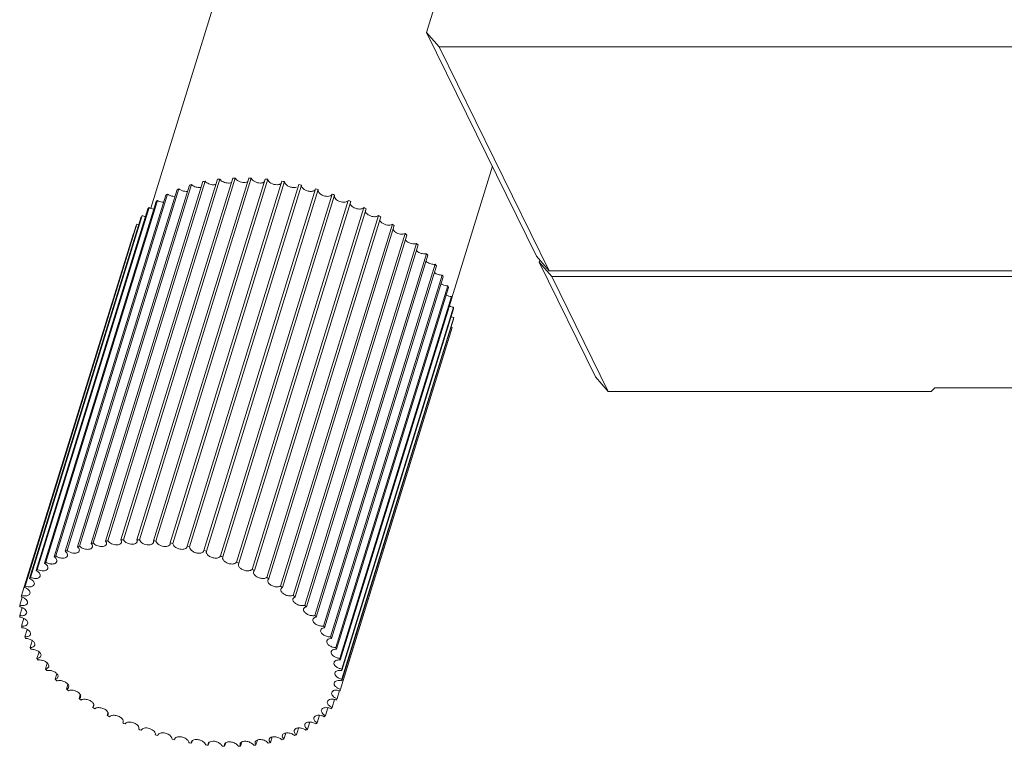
# Model space of a CAD drawing. Header units: millimetres. Extents: x 14311 to 14900, y 137 to 970.
# Tile 2 of 10: x 14548 to 14601, y 270 to 309. Entities that reach past the tile are written whole.
import ezdxf

# ---------------------------------------------------------------- set-up
doc = ezdxf.new("R2010")
doc.units = ezdxf.units.MM
doc.header["$LTSCALE"] = 0.3
doc.layers.add('轮廓线', color=7, linetype='Continuous', lineweight=20)

msp = doc.modelspace()

# ---------------------------------------------------------------- linework, layer by layer
at = {"layer": '轮廓线'}
for p, q in [((14570.045, 308.244), (14598.609, 400.677)), ((14555.11, 298.731), (14558.536, 309.817)), ((14570.724, 307.461), (14570.045, 308.244)), ((14575.993, 296.123), (14570.045, 308.244)), ((14570.724, 307.461), (14576.672, 295.34)), ((14679.409, 307.461), (14570.724, 307.461)), ((14571.405, 293.882), (14573.603, 300.995)), ((14558.714, 300.292), (14552.662, 280.709)), ((14552.785, 280.723), (14558.837, 300.306)), ((14559.544, 300.358), (14553.492, 280.775)), ((14553.621, 280.78), (14559.673, 300.363)), ((14560.409, 300.363), (14554.358, 280.78)), ((14554.491, 280.775), (14560.543, 300.358)), ((14561.301, 300.306), (14555.249, 280.723)), ((14555.385, 280.709), (14561.437, 300.292)), ((14556.526, 299.738), (14550.474, 280.155)), ((14550.571, 280.195), (14556.623, 299.778)), ((14557.197, 299.981), (14551.145, 280.397)), ((14551.252, 280.429), (14557.304, 300.012)), ((14557.929, 300.166), (14551.877, 280.583)), ((14551.993, 280.606), (14558.044, 300.189)), ((14562.208, 300.189), (14556.157, 280.606)), ((14556.295, 280.583), (14562.346, 300.166)), ((14563.122, 300.012), (14557.071, 280.429)), ((14557.209, 280.397), (14563.26, 299.981)), ((14564.033, 299.778), (14557.981, 280.195)), ((14558.118, 280.155), (14564.169, 299.738)), ((14549.419, 279.566), (14555.471, 299.149)), ((14555.923, 299.441), (14549.872, 279.858)), ((14549.958, 279.906), (14556.01, 299.49)), ((14564.929, 299.49), (14558.877, 279.906)), ((14559.011, 279.858), (14565.063, 299.441)), ((14565.802, 299.149), (14559.751, 279.566)), ((14554.95, 298.698), (14548.898, 279.115)), ((14548.96, 279.178), (14555.012, 298.761)), ((14555.396, 299.093), (14549.345, 279.51)), ((14559.88, 279.51), (14565.931, 299.093)), ((14566.642, 298.761), (14560.59, 279.178)), ((14560.714, 279.115), (14566.766, 298.698)), ((14554.59, 298.26), (14548.538, 278.677)), ((14548.587, 278.746), (14554.638, 298.329)), ((14567.44, 298.329), (14561.388, 278.746)), ((14561.504, 278.677), (14567.556, 298.26)), ((14554.319, 297.784), (14548.291, 278.278)), ((14548.302, 278.275), (14554.354, 297.858)), ((14568.187, 297.858), (14562.135, 278.275)), ((14562.243, 278.2), (14568.294, 297.784)), ((14548.11, 277.77), (14554.162, 297.353)), ((14568.874, 297.353), (14562.822, 277.77)), ((14562.921, 277.691), (14568.972, 297.274)), ((14569.495, 296.82), (14563.443, 277.237)), ((14563.531, 277.154), (14569.582, 296.737)), ((14570.042, 296.264), (14563.99, 276.681)), ((14564.066, 276.596), (14570.118, 296.179)), ((14576.672, 295.34), (14575.993, 296.123)), ((14570.51, 295.693), (14564.458, 276.109)), ((14564.522, 276.022), (14570.573, 295.605)), ((14576.146, 295.812), (14576.177, 295.912)), ((14576.825, 295.029), (14576.146, 295.812)), ((14579.196, 289.596), (14576.146, 295.812)), ((14570.893, 295.111), (14564.841, 275.528)), ((14564.891, 275.439), (14570.943, 295.022)), ((14685.358, 295.34), (14576.672, 295.34)), ((14579.875, 288.813), (14576.825, 295.029)), ((14685.51, 295.029), (14576.825, 295.029)), ((14571.187, 294.525), (14565.135, 274.942)), ((14565.172, 274.854), (14571.224, 294.437)), ((14571.389, 293.942), (14565.338, 274.359)), ((14565.36, 274.272), (14571.412, 293.855)), ((14571.497, 293.369), (14565.445, 273.785)), ((14565.453, 273.7), (14571.505, 293.283)), ((14571.509, 292.81), (14565.458, 273.227)), ((14571.426, 292.273), (14565.375, 272.69)), ((14565.451, 273.144), (14571.503, 292.728)), ((14579.875, 288.813), (14579.196, 289.596)), ((14597.375, 288.813), (14579.875, 288.813)), ((14597.56, 288.999), (14597.375, 288.813)), ((14670.969, 288.999), (14597.56, 288.999)), ((14555.249, 280.723), (14555.25, 280.636)), ((14556.157, 280.606), (14556.152, 280.544)), ((14557.071, 280.429), (14557.064, 280.392)), ((14557.981, 280.195), (14557.978, 280.183)), ((14558.117, 280.154), (14558.118, 280.155)), ((14559.001, 279.834), (14559.011, 279.858)), ((14559.856, 279.465), (14559.88, 279.51)), ((14548.013, 277.237), (14548.148, 277.673)), ((14548.011, 276.681), (14548.144, 277.112)), ((14548.104, 276.109), (14548.234, 276.529)), ((14548.292, 275.528), (14548.416, 275.927)), ((14548.573, 274.942), (14548.689, 275.318)), ((14548.943, 274.359), (14549.052, 274.713)), ((14549.398, 273.785), (14549.497, 274.108)), ((14549.933, 273.227), (14550.023, 273.518)), ((14550.543, 272.69), (14550.622, 272.945)), ((14565.332, 272.618), (14565.197, 272.181)), ((14551.221, 272.181), (14551.287, 272.395)), ((14565.06, 272.138), (14564.926, 271.704)), ((14551.96, 271.704), (14552.014, 271.88)), ((14564.697, 271.691), (14564.566, 271.266)), ((14552.75, 271.266), (14552.788, 271.39)), ((14552.791, 271.329), (14552.75, 271.266)), ((14553.608, 270.916), (14553.584, 270.871)), ((14563.712, 270.909), (14563.592, 270.523)), ((14564.247, 271.283), (14564.119, 270.871)), ((14554.453, 270.523), (14554.461, 270.548)), ((14554.463, 270.547), (14554.453, 270.523)), ((14563.103, 270.591), (14562.99, 270.226)), ((14555.347, 270.226), (14555.351, 270.24)), ((14555.347, 270.228), (14555.347, 270.226)), ((14555.483, 270.186), (14555.487, 270.198)), ((14555.487, 270.198), (14555.483, 270.186)), ((14556.393, 269.952), (14556.4, 269.989)), ((14557.339, 269.877), (14557.307, 269.775)), ((14557.307, 269.775), (14557.312, 269.837)), ((14560.045, 269.844), (14559.972, 269.606)), ((14560.885, 269.941), (14560.802, 269.672)), ((14561.682, 270.107), (14561.587, 269.798)), ((14562.423, 270.319), (14562.319, 269.984)), ((14558.215, 269.658), (14558.214, 269.745)), ((14558.261, 269.808), (14558.215, 269.658)), ((14559.165, 269.792), (14559.106, 269.602))]:
    msp.add_line(p, q, dxfattribs=at)
for centre, radius, start, end in [((14559.926, 290.103), 10.261, 96.0913, 96.7812), ((14560.027, 288.739), 11.629, 91.7441, 92.3787), ((14560.028, 287.465), 12.904, 87.7128, 88.3049), ((14559.953, 286.361), 14.01, 83.9205, 84.4809), ((14558.992, 293.914), 6.325, 111.9976, 112.95), ((14559.397, 292.765), 7.544, 106.1072, 106.9541), ((14559.714, 291.471), 8.876, 100.8443, 101.6042), ((14559.839, 285.498), 14.881, 80.3003, 80.8387), ((14559.728, 284.93), 15.46, 76.7933, 77.3182), ((14559.667, 284.687), 15.71, 73.3453, 73.8646), ((14558.062, 295.602), 4.393, 126.1449, 127.3593), ((14558.533, 294.869), 5.264, 118.6393, 119.7156), ((14556.384, 299.883), 0.513, 269.9795, 273.5903), ((14559.698, 284.777), 15.615, 69.905, 70.4264), ((14559.859, 285.179), 15.182, 66.4213, 66.9526), ((14557.627, 296.107), 3.725, 134.5811, 135.9365), ((14560.176, 285.853), 14.437, 62.8412, 63.3906), ((14554.922, 298.956), 0.688, 245.6765, 261.4383), ((14560.661, 286.736), 13.43, 59.1074, 59.6839), ((14554.601, 298.507), 0.695, 249.1682, 257.9674), ((14561.311, 287.753), 12.222, 55.1557, 55.7696), ((14554.37, 298.018), 0.697, 252.617, 254.5063), ((14562.108, 288.824), 10.887, 50.9125, 51.5756), ((14563.018, 289.87), 9.5, 46.2921, 47.0183), ((14563.996, 290.82), 8.136, 41.1947, 41.9999), ((14564.989, 291.621), 6.859, 35.5065, 36.4087), ((14565.943, 292.239), 5.722, 29.1041, 30.1222), ((14566.804, 292.663), 4.763, 21.8689, 23.0196), ((14567.524, 292.906), 4.002, 13.7156, 15.0079), ((14568.069, 293.004), 3.448, 4.6393, 6.0665), ((14571.653, 293.489), 0.694, 246.1242, 258.0429), ((14571.611, 292.943), 0.695, 249.5085, 254.5818), ((14553.663, 271.888), 8.876, 100.8443, 101.6042), ((14553.874, 270.52), 10.261, 96.0913, 96.7812), ((14553.975, 269.156), 11.629, 91.7441, 92.3787), ((14553.976, 267.882), 12.904, 87.7128, 88.3049), ((14553.902, 266.778), 14.01, 83.9205, 84.4809), ((14556.027, 280.583), 0.131, 335.7505, 342.7694), ((14553.787, 265.915), 14.881, 80.3003, 80.8387), ((14552.94, 274.331), 6.325, 111.9976, 112.95), ((14550.193, 279.788), 0.462, 47.6026, 52.5365), ((14553.345, 273.181), 7.544, 106.1072, 106.9541), ((14553.677, 265.346), 15.46, 76.7933, 77.3182), ((14553.615, 265.104), 15.71, 73.3453, 73.8646), ((14552.01, 276.019), 4.393, 126.1449, 127.3593), ((14549.056, 279.001), 0.585, 57.787, 60.4935), ((14552.481, 275.286), 5.264, 118.6393, 119.7156), ((14549.582, 279.418), 0.527, 52.7704, 56.6446), ((14553.646, 265.193), 15.615, 69.905, 70.4264), ((14553.807, 265.596), 15.182, 66.4213, 66.9526), ((14551.575, 276.524), 3.725, 134.5811, 135.9365), ((14548.623, 278.547), 0.631, 62.4737, 64.1579), ((14554.124, 266.27), 14.437, 62.8412, 63.3906), ((14560.824, 278.996), 0.163, 132.6858, 137.9847), ((14551.226, 276.822), 3.265, 143.9174, 145.3973), ((14548.871, 279.375), 0.69, 245.7094, 253.5094), ((14554.609, 267.152), 13.43, 59.1074, 59.6839), ((14561.612, 278.52), 0.19, 124.4353, 129.9704), ((14551.007, 276.954), 3.01, 153.9739, 155.5363), ((14555.26, 268.17), 12.222, 55.1557, 55.7696), ((14550.957, 276.975), 2.956, 164.407, 165.9886), ((14556.057, 269.241), 10.887, 50.9125, 51.5756), ((14551.1, 276.954), 3.101, 174.7708, 176.3027), ((14556.966, 270.287), 9.5, 46.2921, 47.0183), ((14551.447, 276.96), 3.448, 184.6393, 186.0665), ((14557.944, 271.237), 8.136, 41.1947, 41.9999), ((14551.992, 277.058), 4.002, 193.7156, 195.0079), ((14564.392, 276.615), 0.51, 269.9377, 274.9839), ((14564.396, 276.563), 0.457, 275.0332, 277.7516), ((14558.938, 272.038), 6.859, 35.5065, 36.4087), ((14564.56, 275.59), 0.433, 95.0733, 100.7944), ((14552.712, 277.302), 4.763, 201.8689, 203.0196), ((14559.892, 272.656), 5.722, 29.1041, 30.1222), ((14564.899, 274.94), 0.499, 90.8327, 95.1831), ((14553.572, 277.725), 5.722, 209.1041, 210.1222), ((14560.752, 273.08), 4.763, 21.8689, 23.0196), ((14565.141, 274.294), 0.561, 86.8773, 90.0523), ((14554.526, 278.343), 6.859, 215.5065, 216.4087), ((14565.287, 273.663), 0.613, 83.1363, 85.2778), ((14561.472, 273.323), 4.002, 13.7156, 15.0079), ((14555.52, 279.144), 8.136, 221.1947, 221.9999), ((14565.335, 273.058), 0.653, 79.5483, 80.7678), ((14562.017, 273.421), 3.448, 4.6393, 6.0665), ((14556.498, 280.094), 9.5, 226.2921, 227.0183), ((14562.364, 273.427), 3.101, 354.7708, 356.3027), ((14557.408, 281.14), 10.887, 230.9125, 231.5756), ((14562.507, 273.406), 2.956, 344.407, 345.9886), ((14558.204, 282.211), 12.222, 235.1557, 235.7696), ((14562.457, 273.427), 3.01, 333.9739, 335.5363), ((14558.855, 283.229), 13.43, 239.1074, 239.6839), ((14551.84, 271.816), 0.188, 15.1869, 19.6488), ((14562.238, 273.559), 3.265, 323.9174, 325.3973), ((14559.34, 284.112), 14.437, 242.8412, 243.3906), ((14561.889, 273.857), 3.725, 314.5811, 315.9365), ((14559.657, 284.785), 15.182, 246.4213, 246.9526), ((14559.818, 285.188), 15.615, 249.905, 250.4264), ((14554.336, 270.585), 0.132, 343.2181, 347.3576), ((14560.983, 275.095), 5.264, 298.6393, 299.7156), ((14561.454, 274.362), 4.393, 306.1449, 307.3593), ((14559.849, 285.277), 15.71, 253.3453, 253.8646), ((14559.787, 285.035), 15.46, 256.7933, 257.3182), ((14556.528, 269.948), 0.135, 151.9797, 162.3878), ((14560.119, 277.2), 7.544, 286.1072, 286.9541), ((14560.524, 276.05), 6.325, 291.9976, 292.95), ((14559.677, 284.466), 14.881, 260.3003, 260.8387), ((14559.562, 283.604), 14.01, 263.9205, 264.4809), ((14559.488, 282.5), 12.904, 267.7128, 268.3049), ((14559.489, 281.225), 11.629, 271.7441, 272.3787), ((14559.59, 279.861), 10.261, 276.0913, 276.7812), ((14559.802, 278.493), 8.876, 280.8443, 281.6042)]:
    msp.add_arc(centre, radius, start, end, dxfattribs=at)
for points, knots in [([(14558.837, 300.306), (14558.884, 300.237), (14559.038, 300.131), (14559.215, 300.089), (14559.309, 300.089)], [0, 0, 0, 0, 0.472585, 1, 1, 1, 1]), ([(14559.673, 300.363), (14559.713, 300.286), (14559.874, 300.166), (14560.06, 300.12), (14560.16, 300.12)], [0, 0, 0, 0, 0.463932, 1, 1, 1, 1]), ([(14560.543, 300.358), (14560.573, 300.275), (14560.742, 300.139), (14560.935, 300.089), (14561.042, 300.089)], [0, 0, 0, 0, 0.454501, 1, 1, 1, 1]), ([(14561.437, 300.292), (14561.456, 300.204), (14561.63, 300.051), (14561.83, 299.997), (14561.944, 299.997)], [0, 0, 0, 0, 0.444417, 1, 1, 1, 1]), ([(14556.623, 299.778), (14556.649, 299.756), (14556.77, 299.676), (14556.917, 299.636), (14557.026, 299.636)], [0, 0, 0, 0, 0.240024, 1, 1, 1, 1]), ([(14557.304, 300.012), (14557.358, 299.959), (14557.497, 299.878), (14557.653, 299.846), (14557.733, 299.846)], [0, 0, 0, 0, 0.487338, 1, 1, 1, 1]), ([(14557.733, 299.846), (14557.742, 299.846), (14557.777, 299.847), (14557.811, 299.851), (14557.836, 299.857)], [0, 0, 0, 0, 0.260907, 1, 1, 1, 1]), ([(14558.044, 300.189), (14558.096, 300.127), (14558.243, 300.035), (14558.41, 299.997), (14558.497, 299.997)], [0, 0, 0, 0, 0.480399, 1, 1, 1, 1]), ([(14558.497, 299.997), (14558.509, 299.997), (14558.554, 299.999), (14558.6, 300.007), (14558.632, 300.017)], [0, 0, 0, 0, 0.266322, 1, 1, 1, 1]), ([(14559.309, 300.089), (14559.325, 300.089), (14559.382, 300.092), (14559.44, 300.104), (14559.477, 300.123)], [0, 0, 0, 0, 0.272998, 1, 1, 1, 1]), ([(14560.16, 300.12), (14560.179, 300.12), (14560.247, 300.123), (14560.315, 300.142), (14560.356, 300.169)], [0, 0, 0, 0, 0.280471, 1, 1, 1, 1]), ([(14561.042, 300.089), (14561.053, 300.089), (14561.094, 300.09), (14561.135, 300.097), (14561.164, 300.105)], [0, 0, 0, 0, 0.263974, 1, 1, 1, 1]), ([(14561.164, 300.105), (14561.173, 300.107), (14561.204, 300.118), (14561.234, 300.134), (14561.253, 300.149)], [0, 0, 0, 0, 0.270263, 1, 1, 1, 1]), ([(14561.944, 299.997), (14561.954, 299.997), (14561.992, 299.998), (14562.031, 300.004), (14562.058, 300.011)], [0, 0, 0, 0, 0.262782, 1, 1, 1, 1]), ([(14562.058, 300.011), (14562.071, 300.015), (14562.117, 300.03), (14562.161, 300.058), (14562.182, 300.086)], [0, 0, 0, 0, 0.281441, 1, 1, 1, 1]), ([(14562.346, 300.166), (14562.35, 300.074), (14562.483, 299.947), (14562.674, 299.866), (14562.796, 299.846), (14562.856, 299.846)], [0, 0, 0, 0, 0.431505, 0.717026, 1, 1, 1, 1]), ([(14562.856, 299.846), (14562.869, 299.846), (14562.915, 299.847), (14562.961, 299.856), (14562.993, 299.867)], [0, 0, 0, 0, 0.266377, 1, 1, 1, 1]), ([(14563.26, 299.981), (14563.248, 299.889), (14563.382, 299.744), (14563.577, 299.659), (14563.706, 299.636), (14563.769, 299.636)], [0, 0, 0, 0, 0.420187, 0.71018, 1, 1, 1, 1]), ([(14563.896, 299.653), (14563.927, 299.663), (14563.984, 299.689), (14564.021, 299.74), (14564.029, 299.766)], [0, 0, 0, 0, 0.543992, 1, 1, 1, 1]), ([(14564.169, 299.737), (14564.156, 299.697), (14564.179, 299.591), (14564.302, 299.477), (14564.472, 299.393), (14564.606, 299.37), (14564.673, 299.37)], [0, 0, 0, 0, 0.18068, 0.420751, 0.709232, 1, 1, 1, 1]), ([(14555.471, 299.149), (14555.547, 299.102), (14555.664, 299.061), (14555.783, 299.051), (14555.812, 299.051)], [0, 0, 0, 0, 0.755424, 1, 1, 1, 1]), ([(14556.01, 299.49), (14556.036, 299.471), (14556.15, 299.404), (14556.284, 299.37), (14556.383, 299.37)], [0, 0, 0, 0, 0.244654, 1, 1, 1, 1]), ([(14563.769, 299.636), (14563.781, 299.636), (14563.823, 299.637), (14563.866, 299.644), (14563.896, 299.653)], [0, 0, 0, 0, 0.264722, 1, 1, 1, 1]), ([(14564.673, 299.37), (14564.729, 299.37), (14564.829, 299.382), (14564.913, 299.451), (14564.929, 299.49)], [0, 0, 0, 0, 0.570527, 1, 1, 1, 1]), ([(14565.05, 299.407), (14565.048, 299.397), (14565.043, 299.348), (14565.063, 299.301), (14565.084, 299.27)], [0, 0, 0, 0, 0.229168, 1, 1, 1, 1]), ([(14565.084, 299.27), (14565.131, 299.2), (14565.286, 299.093), (14565.463, 299.051), (14565.557, 299.051)], [0, 0, 0, 0, 0.472012, 1, 1, 1, 1]), ([(14565.557, 299.051), (14565.584, 299.051), (14565.672, 299.057), (14565.768, 299.096), (14565.802, 299.149)], [0, 0, 0, 0, 0.301133, 1, 1, 1, 1]), ([(14565.902, 299.005), (14565.902, 298.998), (14565.905, 298.968), (14565.917, 298.939), (14565.928, 298.919)], [0, 0, 0, 0, 0.234265, 1, 1, 1, 1]), ([(14565.928, 298.919), (14565.971, 298.844), (14566.13, 298.728), (14566.314, 298.683), (14566.412, 298.683)], [0, 0, 0, 0, 0.466298, 1, 1, 1, 1]), ([(14566.412, 298.683), (14566.436, 298.683), (14566.517, 298.688), (14566.603, 298.718), (14566.642, 298.761)], [0, 0, 0, 0, 0.293444, 1, 1, 1, 1]), ([(14566.736, 298.522), (14566.773, 298.442), (14566.937, 298.317), (14567.126, 298.269), (14567.229, 298.269)], [0, 0, 0, 0, 0.46023, 1, 1, 1, 1]), ([(14567.229, 298.269), (14567.25, 298.269), (14567.323, 298.273), (14567.399, 298.296), (14567.44, 298.329)], [0, 0, 0, 0, 0.286055, 1, 1, 1, 1]), ([(14567.499, 298.084), (14567.529, 298), (14567.697, 297.864), (14567.891, 297.813), (14567.998, 297.813)], [0, 0, 0, 0, 0.45383, 1, 1, 1, 1]), ([(14567.998, 297.813), (14568.016, 297.813), (14568.081, 297.817), (14568.147, 297.833), (14568.187, 297.858)], [0, 0, 0, 0, 0.279092, 1, 1, 1, 1]), ([(14568.224, 297.567), (14568.263, 297.49), (14568.425, 297.369), (14568.611, 297.322), (14568.712, 297.322)], [0, 0, 0, 0, 0.463397, 1, 1, 1, 1]), ([(14568.712, 297.322), (14568.727, 297.322), (14568.782, 297.325), (14568.837, 297.336), (14568.874, 297.353)], [0, 0, 0, 0, 0.27264, 1, 1, 1, 1]), ([(14568.889, 297.019), (14568.936, 296.949), (14569.091, 296.843), (14569.268, 296.801), (14569.362, 296.801)], [0, 0, 0, 0, 0.472065, 1, 1, 1, 1]), ([(14569.362, 296.801), (14569.374, 296.801), (14569.419, 296.802), (14569.464, 296.81), (14569.495, 296.82)], [0, 0, 0, 0, 0.266886, 1, 1, 1, 1]), ([(14569.487, 296.447), (14569.538, 296.385), (14569.686, 296.291), (14569.854, 296.254), (14569.941, 296.254)], [0, 0, 0, 0, 0.479739, 1, 1, 1, 1]), ([(14569.941, 296.254), (14569.95, 296.254), (14569.984, 296.255), (14570.018, 296.259), (14570.042, 296.264)], [0, 0, 0, 0, 0.261518, 1, 1, 1, 1]), ([(14570.016, 295.853), (14570.07, 295.8), (14570.209, 295.72), (14570.364, 295.688), (14570.443, 295.688)], [0, 0, 0, 0, 0.487801, 1, 1, 1, 1]), ([(14570.463, 295.25), (14570.48, 295.235), (14570.558, 295.18), (14570.649, 295.144), (14570.72, 295.127)], [0, 0, 0, 0, 0.236361, 1, 1, 1, 1]), ([(14570.72, 295.127), (14570.755, 295.119), (14570.803, 295.111), (14570.851, 295.11), (14570.863, 295.11)], [0, 0, 0, 0, 0.75856, 1, 1, 1, 1]), ([(14570.822, 294.644), (14570.848, 294.626), (14570.959, 294.56), (14571.09, 294.527), (14571.187, 294.525)], [0, 0, 0, 0, 0.24433, 1, 1, 1, 1]), ([(14551.907, 280.547), (14551.915, 280.534), (14551.943, 280.489), (14551.953, 280.43), (14551.942, 280.393)], [0, 0, 0, 0, 0.285916, 1, 1, 1, 1]), ([(14552.445, 280.414), (14552.358, 280.414), (14552.191, 280.451), (14552.044, 280.544), (14551.993, 280.606)], [0, 0, 0, 0, 0.519616, 1, 1, 1, 1]), ([(14552.705, 280.545), (14552.692, 280.503), (14552.608, 280.426), (14552.504, 280.414), (14552.445, 280.414)], [0, 0, 0, 0, 0.426544, 1, 1, 1, 1]), ([(14552.688, 280.671), (14552.693, 280.66), (14552.711, 280.621), (14552.714, 280.574), (14552.705, 280.545)], [0, 0, 0, 0, 0.277095, 1, 1, 1, 1]), ([(14553.257, 280.506), (14553.164, 280.506), (14552.987, 280.548), (14552.832, 280.654), (14552.785, 280.723)], [0, 0, 0, 0, 0.527434, 1, 1, 1, 1]), ([(14553.517, 280.636), (14553.505, 280.595), (14553.42, 280.518), (14553.316, 280.506), (14553.257, 280.506)], [0, 0, 0, 0, 0.426379, 1, 1, 1, 1]), ([(14553.492, 280.775), (14553.499, 280.764), (14553.521, 280.721), (14553.528, 280.669), (14553.517, 280.636)], [0, 0, 0, 0, 0.27965, 1, 1, 1, 1]), ([(14554.109, 280.536), (14554.008, 280.536), (14553.823, 280.583), (14553.661, 280.703), (14553.621, 280.78)], [0, 0, 0, 0, 0.536093, 1, 1, 1, 1]), ([(14554.369, 280.667), (14554.356, 280.626), (14554.271, 280.548), (14554.167, 280.536), (14554.109, 280.536)], [0, 0, 0, 0, 0.426389, 1, 1, 1, 1]), ([(14554.358, 280.78), (14554.362, 280.77), (14554.375, 280.735), (14554.377, 280.694), (14554.369, 280.667)], [0, 0, 0, 0, 0.271489, 1, 1, 1, 1]), ([(14554.99, 280.506), (14554.883, 280.506), (14554.69, 280.556), (14554.522, 280.691), (14554.491, 280.775)], [0, 0, 0, 0, 0.545532, 1, 1, 1, 1]), ([(14555.25, 280.636), (14555.238, 280.595), (14555.153, 280.518), (14555.049, 280.506), (14554.99, 280.506)], [0, 0, 0, 0, 0.426476, 1, 1, 1, 1]), ([(14555.892, 280.414), (14555.779, 280.414), (14555.579, 280.468), (14555.404, 280.62), (14555.385, 280.709)], [0, 0, 0, 0, 0.555606, 1, 1, 1, 1]), ([(14556.147, 280.529), (14556.138, 280.511), (14556.077, 280.433), (14555.969, 280.414), (14555.892, 280.414)], [0, 0, 0, 0, 0.206389, 1, 1, 1, 1]), ([(14556.805, 280.263), (14556.745, 280.263), (14556.622, 280.283), (14556.431, 280.364), (14556.299, 280.491), (14556.295, 280.583)], [0, 0, 0, 0, 0.282999, 0.568525, 1, 1, 1, 1]), ([(14550.505, 280.13), (14550.537, 280.099), (14550.591, 280.037), (14550.602, 279.951), (14550.592, 279.918)], [0, 0, 0, 0, 0.56011, 1, 1, 1, 1]), ([(14550.974, 280.053), (14550.865, 280.053), (14550.718, 280.093), (14550.598, 280.173), (14550.571, 280.195)], [0, 0, 0, 0, 0.759982, 1, 1, 1, 1]), ([(14551.235, 280.184), (14551.222, 280.142), (14551.137, 280.065), (14551.033, 280.053), (14550.974, 280.053)], [0, 0, 0, 0, 0.426395, 1, 1, 1, 1]), ([(14551.176, 280.366), (14551.2, 280.339), (14551.239, 280.283), (14551.243, 280.212), (14551.235, 280.184)], [0, 0, 0, 0, 0.549793, 1, 1, 1, 1]), ([(14551.681, 280.263), (14551.601, 280.263), (14551.445, 280.295), (14551.306, 280.376), (14551.252, 280.429)], [0, 0, 0, 0, 0.512679, 1, 1, 1, 1]), ([(14551.942, 280.393), (14551.929, 280.352), (14551.844, 280.274), (14551.74, 280.263), (14551.681, 280.263)], [0, 0, 0, 0, 0.426451, 1, 1, 1, 1]), ([(14557.036, 280.342), (14557.024, 280.329), (14556.958, 280.276), (14556.87, 280.263), (14556.805, 280.263)], [0, 0, 0, 0, 0.211319, 1, 1, 1, 1]), ([(14557.718, 280.053), (14557.654, 280.053), (14557.525, 280.076), (14557.33, 280.161), (14557.197, 280.306), (14557.209, 280.397)], [0, 0, 0, 0, 0.289826, 0.579817, 1, 1, 1, 1]), ([(14557.937, 280.12), (14557.924, 280.109), (14557.86, 280.065), (14557.778, 280.053), (14557.718, 280.053)], [0, 0, 0, 0, 0.214366, 1, 1, 1, 1]), ([(14558.621, 279.787), (14558.554, 279.787), (14558.421, 279.81), (14558.25, 279.894), (14558.128, 280.008), (14558.105, 280.114), (14558.117, 280.154)], [0, 0, 0, 0, 0.290775, 0.579255, 0.819325, 1, 1, 1, 1]), ([(14549.368, 279.496), (14549.421, 279.463), (14549.509, 279.393), (14549.541, 279.274), (14549.527, 279.23)], [0, 0, 0, 0, 0.577023, 1, 1, 1, 1]), ([(14549.761, 279.468), (14549.741, 279.468), (14549.661, 279.472), (14549.582, 279.492), (14549.525, 279.514)], [0, 0, 0, 0, 0.241077, 1, 1, 1, 1]), ([(14550.021, 279.599), (14550.008, 279.557), (14549.923, 279.48), (14549.819, 279.468), (14549.761, 279.468)], [0, 0, 0, 0, 0.426468, 1, 1, 1, 1]), ([(14549.901, 279.838), (14549.943, 279.806), (14550.012, 279.739), (14550.033, 279.637), (14550.021, 279.599)], [0, 0, 0, 0, 0.568877, 1, 1, 1, 1]), ([(14550.071, 279.843), (14550.041, 279.856), (14550.003, 279.876), (14549.967, 279.9), (14549.958, 279.906)], [0, 0, 0, 0, 0.75876, 1, 1, 1, 1]), ([(14550.332, 279.787), (14550.31, 279.787), (14550.221, 279.792), (14550.133, 279.816), (14550.071, 279.843)], [0, 0, 0, 0, 0.241326, 1, 1, 1, 1]), ([(14550.592, 279.918), (14550.579, 279.876), (14550.494, 279.799), (14550.39, 279.787), (14550.332, 279.787)], [0, 0, 0, 0, 0.426389, 1, 1, 1, 1]), ([(14558.877, 279.906), (14558.861, 279.867), (14558.777, 279.799), (14558.677, 279.787), (14558.621, 279.787)], [0, 0, 0, 0, 0.429481, 1, 1, 1, 1]), ([(14559.505, 279.468), (14559.439, 279.468), (14559.305, 279.491), (14559.134, 279.575), (14559.012, 279.689), (14558.989, 279.794), (14559.001, 279.834)], [0, 0, 0, 0, 0.290605, 0.579029, 0.819181, 1, 1, 1, 1]), ([(14559.751, 279.566), (14559.74, 279.55), (14559.676, 279.484), (14559.577, 279.468), (14559.505, 279.468)], [0, 0, 0, 0, 0.207947, 1, 1, 1, 1]), ([(14560.361, 279.099), (14560.294, 279.099), (14560.16, 279.123), (14559.99, 279.206), (14559.867, 279.32), (14559.844, 279.426), (14559.856, 279.466)], [0, 0, 0, 0, 0.2906, 0.579008, 0.819199, 1, 1, 1, 1]), ([(14548.915, 279.107), (14548.949, 279.089), (14549.012, 279.049), (14549.084, 278.975), (14549.124, 278.896), (14549.124, 278.84), (14549.117, 278.816)], [0, 0, 0, 0, 0.308243, 0.578919, 0.805477, 1, 1, 1, 1]), ([(14549.267, 279.099), (14549.25, 279.099), (14549.179, 279.103), (14549.109, 279.118), (14549.058, 279.135)], [0, 0, 0, 0, 0.241081, 1, 1, 1, 1]), ([(14549.527, 279.23), (14549.514, 279.189), (14549.43, 279.111), (14549.325, 279.099), (14549.267, 279.099)], [0, 0, 0, 0, 0.426422, 1, 1, 1, 1]), ([(14560.59, 279.178), (14560.579, 279.165), (14560.513, 279.113), (14560.426, 279.099), (14560.361, 279.099)], [0, 0, 0, 0, 0.211576, 1, 1, 1, 1]), ([(14561.177, 278.685), (14561.111, 278.685), (14560.977, 278.709), (14560.806, 278.792), (14560.684, 278.906), (14560.661, 279.012), (14560.673, 279.052)], [0, 0, 0, 0, 0.290691, 0.579135, 0.819299, 1, 1, 1, 1]), ([(14548.794, 278.361), (14548.781, 278.319), (14548.697, 278.242), (14548.592, 278.23), (14548.534, 278.23)], [0, 0, 0, 0, 0.426406, 1, 1, 1, 1]), ([(14548.538, 278.677), (14548.58, 278.66), (14548.656, 278.619), (14548.746, 278.541), (14548.8, 278.452), (14548.802, 278.387), (14548.794, 278.361)], [0, 0, 0, 0, 0.309115, 0.583561, 0.810462, 1, 1, 1, 1]), ([(14548.857, 278.685), (14548.842, 278.685), (14548.78, 278.688), (14548.719, 278.7), (14548.675, 278.713)], [0, 0, 0, 0, 0.241344, 1, 1, 1, 1]), ([(14549.117, 278.816), (14549.104, 278.775), (14549.02, 278.697), (14548.915, 278.685), (14548.857, 278.685)], [0, 0, 0, 0, 0.426402, 1, 1, 1, 1]), ([(14561.388, 278.746), (14561.376, 278.736), (14561.312, 278.696), (14561.235, 278.685), (14561.177, 278.685)], [0, 0, 0, 0, 0.216372, 1, 1, 1, 1]), ([(14561.947, 278.23), (14561.88, 278.23), (14561.746, 278.254), (14561.575, 278.337), (14561.453, 278.452), (14561.43, 278.557), (14561.443, 278.597)], [0, 0, 0, 0, 0.290827, 0.579333, 0.81942, 1, 1, 1, 1]), ([(14548.267, 278.2), (14548.314, 278.184), (14548.4, 278.145), (14548.503, 278.063), (14548.567, 277.969), (14548.571, 277.898), (14548.563, 277.87)], [0, 0, 0, 0, 0.308728, 0.585441, 0.813256, 1, 1, 1, 1]), ([(14548.563, 277.87), (14548.55, 277.828), (14548.465, 277.751), (14548.361, 277.739), (14548.302, 277.739)], [0, 0, 0, 0, 0.426434, 1, 1, 1, 1]), ([(14562.135, 278.275), (14562.123, 278.267), (14562.064, 278.239), (14561.997, 278.23), (14561.947, 278.23)], [0, 0, 0, 0, 0.221816, 1, 1, 1, 1]), ([(14562.66, 277.739), (14562.593, 277.739), (14562.46, 277.763), (14562.289, 277.846), (14562.167, 277.961), (14562.144, 278.066), (14562.156, 278.106)], [0, 0, 0, 0, 0.290824, 0.579362, 0.819429, 1, 1, 1, 1]), ([(14562.156, 278.106), (14562.163, 278.128), (14562.181, 278.156), (14562.206, 278.177), (14562.212, 278.182)], [0, 0, 0, 0, 0.733157, 1, 1, 1, 1]), ([(14548.089, 277.691), (14548.141, 277.677), (14548.236, 277.639), (14548.353, 277.555), (14548.427, 277.456), (14548.434, 277.379), (14548.425, 277.348)], [0, 0, 0, 0, 0.30722, 0.586327, 0.815498, 1, 1, 1, 1]), ([(14548.302, 277.739), (14548.287, 277.739), (14548.222, 277.742), (14548.157, 277.755), (14548.11, 277.77)], [0, 0, 0, 0, 0.241368, 1, 1, 1, 1]), ([(14548.425, 277.348), (14548.412, 277.307), (14548.327, 277.229), (14548.223, 277.217), (14548.165, 277.217)], [0, 0, 0, 0, 0.426403, 1, 1, 1, 1]), ([(14562.822, 277.77), (14562.811, 277.765), (14562.759, 277.745), (14562.703, 277.739), (14562.66, 277.739)], [0, 0, 0, 0, 0.227489, 1, 1, 1, 1]), ([(14563.31, 277.217), (14563.243, 277.217), (14563.11, 277.241), (14562.939, 277.324), (14562.817, 277.439), (14562.794, 277.544), (14562.806, 277.584)], [0, 0, 0, 0, 0.290772, 0.579268, 0.819383, 1, 1, 1, 1]), ([(14562.806, 277.584), (14562.809, 277.593), (14562.825, 277.63), (14562.856, 277.658), (14562.883, 277.673)], [0, 0, 0, 0, 0.235697, 1, 1, 1, 1]), ([(14548.006, 277.154), (14548.062, 277.142), (14548.167, 277.106), (14548.297, 277.022), (14548.382, 276.918), (14548.392, 276.834), (14548.382, 276.801)], [0, 0, 0, 0, 0.30477, 0.586221, 0.817225, 1, 1, 1, 1]), ([(14548.165, 277.217), (14548.152, 277.217), (14548.101, 277.219), (14548.05, 277.227), (14548.013, 277.237)], [0, 0, 0, 0, 0.241986, 1, 1, 1, 1]), ([(14548.382, 276.801), (14548.369, 276.76), (14548.285, 276.683), (14548.18, 276.671), (14548.122, 276.671)], [0, 0, 0, 0, 0.426391, 1, 1, 1, 1]), ([(14563.443, 277.237), (14563.433, 277.233), (14563.39, 277.221), (14563.345, 277.217), (14563.31, 277.217)], [0, 0, 0, 0, 0.232952, 1, 1, 1, 1]), ([(14563.89, 276.671), (14563.823, 276.671), (14563.689, 276.694), (14563.518, 276.778), (14563.396, 276.892), (14563.373, 276.998), (14563.385, 277.037)], [0, 0, 0, 0, 0.290751, 0.579222, 0.819353, 1, 1, 1, 1]), ([(14563.385, 277.037), (14563.389, 277.048), (14563.409, 277.094), (14563.454, 277.125), (14563.488, 277.14)], [0, 0, 0, 0, 0.230339, 1, 1, 1, 1]), ([(14548.019, 276.596), (14548.079, 276.587), (14548.193, 276.554), (14548.336, 276.469), (14548.432, 276.361), (14548.446, 276.271), (14548.435, 276.236)], [0, 0, 0, 0, 0.301405, 0.58514, 0.818448, 1, 1, 1, 1]), ([(14548.435, 276.236), (14548.427, 276.211), (14548.393, 276.162), (14548.341, 276.136), (14548.313, 276.126)], [0, 0, 0, 0, 0.45891, 1, 1, 1, 1]), ([(14564.392, 276.105), (14564.325, 276.105), (14564.191, 276.128), (14564.02, 276.212), (14563.898, 276.327), (14563.875, 276.432), (14563.887, 276.472)], [0, 0, 0, 0, 0.290821, 0.579318, 0.819393, 1, 1, 1, 1]), ([(14563.887, 276.472), (14563.896, 276.498), (14563.934, 276.551), (14563.991, 276.576), (14564.023, 276.586)], [0, 0, 0, 0, 0.454602, 1, 1, 1, 1]), ([(14563.99, 276.681), (14563.983, 276.679), (14563.949, 276.673), (14563.915, 276.671), (14563.89, 276.671)], [0, 0, 0, 0, 0.238273, 1, 1, 1, 1]), ([(14548.127, 276.022), (14548.19, 276.017), (14548.313, 275.988), (14548.469, 275.903), (14548.577, 275.792), (14548.595, 275.694), (14548.583, 275.657)], [0, 0, 0, 0, 0.297102, 0.583031, 0.819156, 1, 1, 1, 1]), ([(14548.313, 276.126), (14548.302, 276.123), (14548.258, 276.11), (14548.211, 276.105), (14548.175, 276.105)], [0, 0, 0, 0, 0.232866, 1, 1, 1, 1]), ([(14564.811, 275.527), (14564.744, 275.527), (14564.611, 275.55), (14564.44, 275.634), (14564.318, 275.748), (14564.295, 275.854), (14564.307, 275.893)], [0, 0, 0, 0, 0.290781, 0.579304, 0.819394, 1, 1, 1, 1]), ([(14564.307, 275.893), (14564.317, 275.924), (14564.367, 275.985), (14564.439, 276.008), (14564.479, 276.016)], [0, 0, 0, 0, 0.444835, 1, 1, 1, 1]), ([(14548.449, 275.544), (14548.44, 275.541), (14548.398, 275.531), (14548.356, 275.527), (14548.323, 275.527)], [0, 0, 0, 0, 0.234759, 1, 1, 1, 1]), ([(14548.329, 275.439), (14548.395, 275.438), (14548.527, 275.414), (14548.695, 275.33), (14548.815, 275.216), (14548.837, 275.112), (14548.825, 275.073)], [0, 0, 0, 0, 0.291944, 0.579999, 0.819379, 1, 1, 1, 1]), ([(14548.583, 275.657), (14548.575, 275.631), (14548.537, 275.579), (14548.481, 275.554), (14548.449, 275.544)], [0, 0, 0, 0, 0.455556, 1, 1, 1, 1]), ([(14565.135, 274.942), (14565.069, 274.943), (14564.937, 274.967), (14564.769, 275.051), (14564.649, 275.165), (14564.627, 275.269), (14564.639, 275.308)], [0, 0, 0, 0, 0.291944, 0.579999, 0.819379, 1, 1, 1, 1]), ([(14564.639, 275.308), (14564.651, 275.345), (14564.717, 275.414), (14564.805, 275.433), (14564.854, 275.437)], [0, 0, 0, 0, 0.43497, 1, 1, 1, 1]), ([(14548.825, 275.073), (14548.812, 275.032), (14548.731, 274.956), (14548.629, 274.943), (14548.573, 274.942)], [0, 0, 0, 0, 0.427829, 1, 1, 1, 1]), ([(14548.623, 274.854), (14548.691, 274.858), (14548.831, 274.838), (14548.988, 274.769), (14549.088, 274.687), (14549.152, 274.607), (14549.17, 274.529), (14549.157, 274.488)], [0, 0, 0, 0, 0.285568, 0.575223, 0.705404, 0.819453, 1, 1, 1, 1]), ([(14565.338, 274.359), (14565.274, 274.364), (14565.15, 274.394), (14564.995, 274.479), (14564.887, 274.589), (14564.87, 274.687), (14564.881, 274.724)], [0, 0, 0, 0, 0.297143, 0.583084, 0.819178, 1, 1, 1, 1]), ([(14564.881, 274.724), (14564.894, 274.765), (14564.978, 274.842), (14565.083, 274.854), (14565.141, 274.854)], [0, 0, 0, 0, 0.426379, 1, 1, 1, 1]), ([(14549.157, 274.488), (14549.146, 274.452), (14549.079, 274.382), (14548.991, 274.364), (14548.943, 274.359)], [0, 0, 0, 0, 0.435134, 1, 1, 1, 1]), ([(14549.006, 274.272), (14549.017, 274.273), (14549.064, 274.278), (14549.112, 274.276), (14549.148, 274.271)], [0, 0, 0, 0, 0.236948, 1, 1, 1, 1]), ([(14549.148, 274.271), (14549.209, 274.263), (14549.326, 274.231), (14549.473, 274.146), (14549.573, 274.037), (14549.588, 273.945), (14549.577, 273.909)], [0, 0, 0, 0, 0.300208, 0.584709, 0.818765, 1, 1, 1, 1]), ([(14565.445, 273.785), (14565.385, 273.794), (14565.271, 273.827), (14565.128, 273.913), (14565.032, 274.02), (14565.018, 274.111), (14565.029, 274.146)], [0, 0, 0, 0, 0.301484, 0.585229, 0.818493, 1, 1, 1, 1]), ([(14565.029, 274.146), (14565.044, 274.193), (14565.117, 274.252), (14565.231, 274.276), (14565.301, 274.277), (14565.337, 274.274)], [0, 0, 0, 0, 0.417541, 0.689541, 1, 1, 1, 1]), ([(14549.577, 273.909), (14549.567, 273.877), (14549.513, 273.815), (14549.439, 273.793), (14549.398, 273.785)], [0, 0, 0, 0, 0.443353, 1, 1, 1, 1]), ([(14549.474, 273.7), (14549.484, 273.702), (14549.529, 273.71), (14549.575, 273.711), (14549.61, 273.709)], [0, 0, 0, 0, 0.234669, 1, 1, 1, 1]), ([(14549.61, 273.709), (14549.674, 273.705), (14549.801, 273.678), (14549.96, 273.593), (14550.071, 273.481), (14550.09, 273.382), (14550.079, 273.344)], [0, 0, 0, 0, 0.295564, 0.582225, 0.819279, 1, 1, 1, 1]), ([(14565.458, 273.227), (14565.402, 273.239), (14565.297, 273.275), (14565.167, 273.36), (14565.082, 273.463), (14565.072, 273.547), (14565.082, 273.58)], [0, 0, 0, 0, 0.304814, 0.586261, 0.817249, 1, 1, 1, 1]), ([(14565.082, 273.58), (14565.09, 273.605), (14565.124, 273.654), (14565.21, 273.697), (14565.319, 273.714), (14565.398, 273.709), (14565.44, 273.702)], [0, 0, 0, 0, 0.19207, 0.418647, 0.690951, 1, 1, 1, 1]), ([(14550.079, 273.344), (14550.07, 273.316), (14550.029, 273.261), (14549.967, 273.236), (14549.933, 273.227)], [0, 0, 0, 0, 0.452292, 1, 1, 1, 1]), ([(14550.021, 273.144), (14550.031, 273.148), (14550.073, 273.159), (14550.117, 273.163), (14550.15, 273.164)], [0, 0, 0, 0, 0.232587, 1, 1, 1, 1]), ([(14550.15, 273.164), (14550.217, 273.164), (14550.352, 273.141), (14550.524, 273.058), (14550.647, 272.943), (14550.67, 272.837), (14550.658, 272.797)], [0, 0, 0, 0, 0.290163, 0.578927, 0.819372, 1, 1, 1, 1]), ([(14565.375, 272.69), (14565.323, 272.704), (14565.228, 272.743), (14565.111, 272.826), (14565.037, 272.925), (14565.03, 273.002), (14565.039, 273.033)], [0, 0, 0, 0, 0.307218, 0.58632, 0.815501, 1, 1, 1, 1]), ([(14565.039, 273.033), (14565.048, 273.061), (14565.089, 273.115), (14565.19, 273.157), (14565.315, 273.169), (14565.405, 273.156), (14565.451, 273.144)], [0, 0, 0, 0, 0.187908, 0.415218, 0.690882, 1, 1, 1, 1]), ([(14550.658, 272.797), (14550.654, 272.785), (14550.631, 272.736), (14550.582, 272.705), (14550.543, 272.69)], [0, 0, 0, 0, 0.228385, 1, 1, 1, 1]), ([(14550.642, 272.611), (14550.693, 272.635), (14550.821, 272.652), (14551.01, 272.616), (14551.18, 272.533), (14551.269, 272.444), (14551.293, 272.395)], [0, 0, 0, 0, 0.232223, 0.505996, 0.776306, 1, 1, 1, 1]), ([(14565.197, 272.181), (14565.15, 272.197), (14565.064, 272.236), (14564.961, 272.318), (14564.897, 272.412), (14564.893, 272.483), (14564.902, 272.512)], [0, 0, 0, 0, 0.30877, 0.585516, 0.813283, 1, 1, 1, 1]), ([(14564.902, 272.512), (14564.911, 272.541), (14564.958, 272.599), (14565.07, 272.64), (14565.207, 272.646), (14565.305, 272.627), (14565.354, 272.611)], [0, 0, 0, 0, 0.185447, 0.413953, 0.691989, 1, 1, 1, 1]), ([(14551.308, 272.275), (14551.305, 272.265), (14551.287, 272.225), (14551.251, 272.196), (14551.221, 272.181)], [0, 0, 0, 0, 0.23398, 1, 1, 1, 1]), ([(14551.293, 272.395), (14551.298, 272.385), (14551.314, 272.347), (14551.317, 272.303), (14551.308, 272.275)], [0, 0, 0, 0, 0.274766, 1, 1, 1, 1]), ([(14551.329, 272.107), (14551.38, 272.138), (14551.518, 272.163), (14551.722, 272.127), (14551.906, 272.036), (14551.998, 271.934), (14552.017, 271.88)], [0, 0, 0, 0, 0.227657, 0.505699, 0.780294, 1, 1, 1, 1]), ([(14564.926, 271.704), (14564.884, 271.722), (14564.808, 271.762), (14564.718, 271.841), (14564.664, 271.929), (14564.662, 271.994), (14564.67, 272.02)], [0, 0, 0, 0, 0.309251, 0.583602, 0.810497, 1, 1, 1, 1]), ([(14564.67, 272.02), (14564.68, 272.052), (14564.733, 272.114), (14564.856, 272.153), (14565.006, 272.153), (14565.11, 272.126), (14565.162, 272.107)], [0, 0, 0, 0, 0.183485, 0.413611, 0.694001, 1, 1, 1, 1]), ([(14552.021, 271.784), (14552.014, 271.76), (14551.994, 271.73), (14551.967, 271.71), (14551.96, 271.704)], [0, 0, 0, 0, 0.73214, 1, 1, 1, 1]), ([(14552.076, 271.636), (14552.121, 271.672), (14552.257, 271.708), (14552.464, 271.681), (14552.657, 271.594), (14552.758, 271.492), (14552.782, 271.436)], [0, 0, 0, 0, 0.217197, 0.492375, 0.772285, 1, 1, 1, 1]), ([(14564.566, 271.266), (14564.529, 271.284), (14564.462, 271.324), (14564.385, 271.399), (14564.34, 271.482), (14564.34, 271.541), (14564.347, 271.565)], [0, 0, 0, 0, 0.308627, 0.580555, 0.807142, 1, 1, 1, 1]), ([(14564.347, 271.565), (14564.358, 271.599), (14564.417, 271.665), (14564.552, 271.7), (14564.713, 271.694), (14564.823, 271.66), (14564.877, 271.636)], [0, 0, 0, 0, 0.182006, 0.414182, 0.6969, 1, 1, 1, 1]), ([(14552.874, 271.204), (14552.91, 271.244), (14553.039, 271.292), (14553.242, 271.277), (14553.442, 271.199), (14553.553, 271.104), (14553.586, 271.048)], [0, 0, 0, 0, 0.205295, 0.474164, 0.759069, 1, 1, 1, 1]), ([(14553.586, 271.048), (14553.59, 271.041), (14553.604, 271.013), (14553.613, 270.982), (14553.613, 270.959)], [0, 0, 0, 0, 0.27009, 1, 1, 1, 1]), ([(14553.714, 270.815), (14553.741, 270.858), (14553.86, 270.92), (14554.059, 270.915), (14554.264, 270.849), (14554.384, 270.76), (14554.424, 270.706)], [0, 0, 0, 0, 0.19467, 0.456555, 0.745603, 1, 1, 1, 1]), ([(14563.443, 270.783), (14563.455, 270.821), (14563.529, 270.893), (14563.687, 270.922), (14563.869, 270.9), (14563.989, 270.849), (14564.045, 270.815)], [0, 0, 0, 0, 0.180668, 0.418525, 0.705633, 1, 1, 1, 1]), ([(14564.119, 270.871), (14564.088, 270.889), (14564.031, 270.929), (14563.95, 271.014), (14563.922, 271.104), (14563.937, 271.151)], [0, 0, 0, 0, 0.310178, 0.582483, 1, 1, 1, 1]), ([(14563.937, 271.151), (14563.948, 271.187), (14564.014, 271.256), (14564.161, 271.289), (14564.332, 271.275), (14564.449, 271.233), (14564.504, 271.204)], [0, 0, 0, 0, 0.181061, 0.415808, 0.700778, 1, 1, 1, 1]), ([(14554.424, 270.706), (14554.433, 270.694), (14554.461, 270.65), (14554.474, 270.593), (14554.465, 270.556)], [0, 0, 0, 0, 0.284886, 1, 1, 1, 1]), ([(14554.587, 270.475), (14554.612, 270.537), (14554.736, 270.596), (14554.897, 270.597), (14555.044, 270.567), (14555.178, 270.506), (14555.285, 270.424), (14555.351, 270.329), (14555.356, 270.257), (14555.347, 270.228)], [0, 0, 0, 0, 0.205434, 0.346453, 0.501297, 0.655126, 0.793421, 0.90717, 1, 1, 1, 1]), ([(14562.99, 270.226), (14562.948, 270.258), (14562.88, 270.325), (14562.86, 270.426), (14562.872, 270.464)], [0, 0, 0, 0, 0.568311, 1, 1, 1, 1]), ([(14562.872, 270.464), (14562.885, 270.504), (14562.966, 270.58), (14563.135, 270.603), (14563.326, 270.573), (14563.451, 270.514), (14563.506, 270.475)], [0, 0, 0, 0, 0.180684, 0.422015, 0.711217, 1, 1, 1, 1]), ([(14563.592, 270.523), (14563.542, 270.556), (14563.459, 270.625), (14563.43, 270.74), (14563.443, 270.783)], [0, 0, 0, 0, 0.575142, 1, 1, 1, 1]), ([(14555.486, 270.198), (14555.495, 270.225), (14555.535, 270.278), (14555.593, 270.304), (14555.626, 270.313)], [0, 0, 0, 0, 0.454081, 1, 1, 1, 1]), ([(14555.626, 270.313), (14555.692, 270.332), (14555.803, 270.332), (14555.946, 270.298), (14556.116, 270.23), (14556.27, 270.095), (14556.255, 269.984)], [0, 0, 0, 0, 0.266471, 0.415228, 0.563384, 1, 1, 1, 1]), ([(14556.409, 270.011), (14556.414, 270.02), (14556.438, 270.056), (14556.478, 270.08), (14556.509, 270.093)], [0, 0, 0, 0, 0.229239, 1, 1, 1, 1]), ([(14556.509, 270.093), (14556.57, 270.117), (14556.717, 270.128), (14556.925, 270.072), (14557.096, 269.966), (14557.167, 269.851), (14557.169, 269.798)], [0, 0, 0, 0, 0.248505, 0.53578, 0.800788, 1, 1, 1, 1]), ([(14557.334, 269.879), (14557.343, 269.891), (14557.39, 269.937), (14557.458, 269.957), (14557.509, 269.963)], [0, 0, 0, 0, 0.21703, 1, 1, 1, 1]), ([(14557.509, 269.963), (14557.569, 269.971), (14557.695, 269.963), (14557.868, 269.903), (14558.008, 269.808), (14558.069, 269.717), (14558.079, 269.672)], [0, 0, 0, 0, 0.263889, 0.544402, 0.799222, 1, 1, 1, 1]), ([(14558.257, 269.81), (14558.265, 269.817), (14558.3, 269.843), (14558.343, 269.858), (14558.376, 269.866)], [0, 0, 0, 0, 0.226577, 1, 1, 1, 1]), ([(14558.376, 269.866), (14558.433, 269.878), (14558.558, 269.878), (14558.734, 269.828), (14558.884, 269.74), (14558.956, 269.652), (14558.973, 269.606)], [0, 0, 0, 0, 0.251953, 0.529017, 0.789376, 1, 1, 1, 1]), ([(14559.16, 269.796), (14559.207, 269.827), (14559.337, 269.856), (14559.533, 269.829), (14559.717, 269.747), (14559.816, 269.654), (14559.843, 269.602)], [0, 0, 0, 0, 0.220746, 0.493307, 0.769851, 1, 1, 1, 1]), ([(14559.967, 269.786), (14559.999, 269.828), (14560.121, 269.884), (14560.322, 269.875), (14560.526, 269.804), (14560.642, 269.713), (14560.679, 269.658)], [0, 0, 0, 0, 0.198667, 0.463338, 0.750793, 1, 1, 1, 1]), ([(14560.802, 269.672), (14560.782, 269.697), (14560.752, 269.749), (14560.751, 269.811), (14560.759, 269.837)], [0, 0, 0, 0, 0.542544, 1, 1, 1, 1]), ([(14560.759, 269.837), (14560.773, 269.884), (14560.847, 269.943), (14560.962, 269.967), (14561.112, 269.968), (14561.295, 269.917), (14561.425, 269.83), (14561.471, 269.775)], [0, 0, 0, 0, 0.183309, 0.302789, 0.439101, 0.733175, 1, 1, 1, 1]), ([(14561.587, 269.798), (14561.561, 269.826), (14561.519, 269.884), (14561.513, 269.958), (14561.522, 269.988)], [0, 0, 0, 0, 0.55184, 1, 1, 1, 1]), ([(14561.522, 269.988), (14561.536, 270.033), (14561.604, 270.09), (14561.712, 270.117), (14561.854, 270.122), (14562.033, 270.079), (14562.162, 270.002), (14562.212, 269.952)], [0, 0, 0, 0, 0.181852, 0.298974, 0.432737, 0.72524, 1, 1, 1, 1]), ([(14562.319, 269.984), (14562.286, 270.014), (14562.231, 270.077), (14562.219, 270.164), (14562.23, 270.198)], [0, 0, 0, 0, 0.56048, 1, 1, 1, 1]), ([(14562.23, 270.198), (14562.243, 270.24), (14562.305, 270.296), (14562.406, 270.324), (14562.539, 270.334), (14562.712, 270.299), (14562.84, 270.231), (14562.893, 270.186)], [0, 0, 0, 0, 0.180863, 0.295913, 0.427307, 0.718032, 1, 1, 1, 1]), ([(14559.106, 269.602), (14559.102, 269.611), (14559.089, 269.647), (14559.087, 269.687), (14559.095, 269.714)], [0, 0, 0, 0, 0.271489, 1, 1, 1, 1]), ([(14559.972, 269.606), (14559.965, 269.618), (14559.943, 269.66), (14559.937, 269.712), (14559.947, 269.745)], [0, 0, 0, 0, 0.279864, 1, 1, 1, 1])]:
    msp.add_open_spline(points, degree=3, knots=knots, dxfattribs=at)
for points in [[(14557.026, 299.636), (14557.05, 299.636), (14557.073, 299.637), (14557.097, 299.641)], [(14555.012, 298.761), (14555.092, 298.719), (14555.182, 298.692), (14555.271, 298.685)], [(14566.72, 298.577), (14566.722, 298.558), (14566.728, 298.539), (14566.736, 298.522)], [(14570.443, 295.688), (14570.465, 295.688), (14570.488, 295.69), (14570.51, 295.693)], [(14570.863, 295.11), (14570.873, 295.11), (14570.883, 295.11), (14570.892, 295.111)], [(14571.099, 294.036), (14571.186, 293.983), (14571.288, 293.951), (14571.389, 293.942)], [(14571.281, 293.439), (14571.348, 293.404), (14571.422, 293.38), (14571.497, 293.369)], [(14551.877, 280.583), (14551.888, 280.571), (14551.898, 280.559), (14551.907, 280.547)], [(14552.662, 280.709), (14552.672, 280.697), (14552.68, 280.684), (14552.688, 280.671)], [(14551.145, 280.397), (14551.156, 280.388), (14551.166, 280.377), (14551.176, 280.366)], [(14557.064, 280.392), (14557.059, 280.374), (14557.048, 280.357), (14557.036, 280.342)], [(14557.978, 280.183), (14557.97, 280.159), (14557.955, 280.137), (14557.937, 280.12)], [(14549.525, 279.514), (14549.489, 279.528), (14549.453, 279.545), (14549.419, 279.566)], [(14549.058, 279.135), (14549.025, 279.147), (14548.992, 279.161), (14548.96, 279.178)], [(14560.673, 279.052), (14560.679, 279.071), (14560.69, 279.089), (14560.703, 279.104)], [(14561.443, 278.597), (14561.451, 278.624), (14561.469, 278.648), (14561.49, 278.666)], [(14548.457, 278.235), (14548.405, 278.242), (14548.352, 278.256), (14548.302, 278.275)], [(14548.534, 278.23), (14548.508, 278.23), (14548.483, 278.232), (14548.457, 278.235)], [(14562.212, 278.182), (14562.222, 278.189), (14562.232, 278.195), (14562.243, 278.2)], [(14562.883, 277.673), (14562.895, 277.68), (14562.908, 277.686), (14562.921, 277.691)], [(14563.488, 277.14), (14563.502, 277.145), (14563.516, 277.15), (14563.531, 277.154)], [(14548.122, 276.671), (14548.085, 276.671), (14548.047, 276.674), (14548.011, 276.681)], [(14564.023, 276.586), (14564.037, 276.59), (14564.052, 276.593), (14564.066, 276.596)], [(14548.175, 276.105), (14548.151, 276.105), (14548.128, 276.107), (14548.104, 276.109)], [(14548.323, 275.527), (14548.313, 275.527), (14548.302, 275.527), (14548.292, 275.528)], [(14564.841, 275.528), (14564.831, 275.527), (14564.821, 275.526), (14564.811, 275.527)], [(14552.022, 271.866), (14552.029, 271.839), (14552.03, 271.81), (14552.021, 271.784)], [(14552.782, 271.436), (14552.789, 271.421), (14552.793, 271.405), (14552.796, 271.389)], [(14552.796, 271.389), (14552.798, 271.369), (14552.797, 271.348), (14552.791, 271.329)], [(14553.613, 270.959), (14553.614, 270.945), (14553.612, 270.93), (14553.608, 270.916)], [(14557.312, 269.837), (14557.317, 269.852), (14557.324, 269.867), (14557.334, 269.879)], [(14558.214, 269.745), (14558.221, 269.77), (14558.238, 269.793), (14558.257, 269.81)], [(14559.095, 269.714), (14559.102, 269.737), (14559.116, 269.758), (14559.133, 269.774)], [(14559.133, 269.774), (14559.141, 269.782), (14559.15, 269.789), (14559.16, 269.796)], [(14559.947, 269.745), (14559.951, 269.759), (14559.958, 269.773), (14559.967, 269.786)]]:
    msp.add_open_spline(points, degree=3, dxfattribs=at)

doc.saveas('drawing.dxf')
